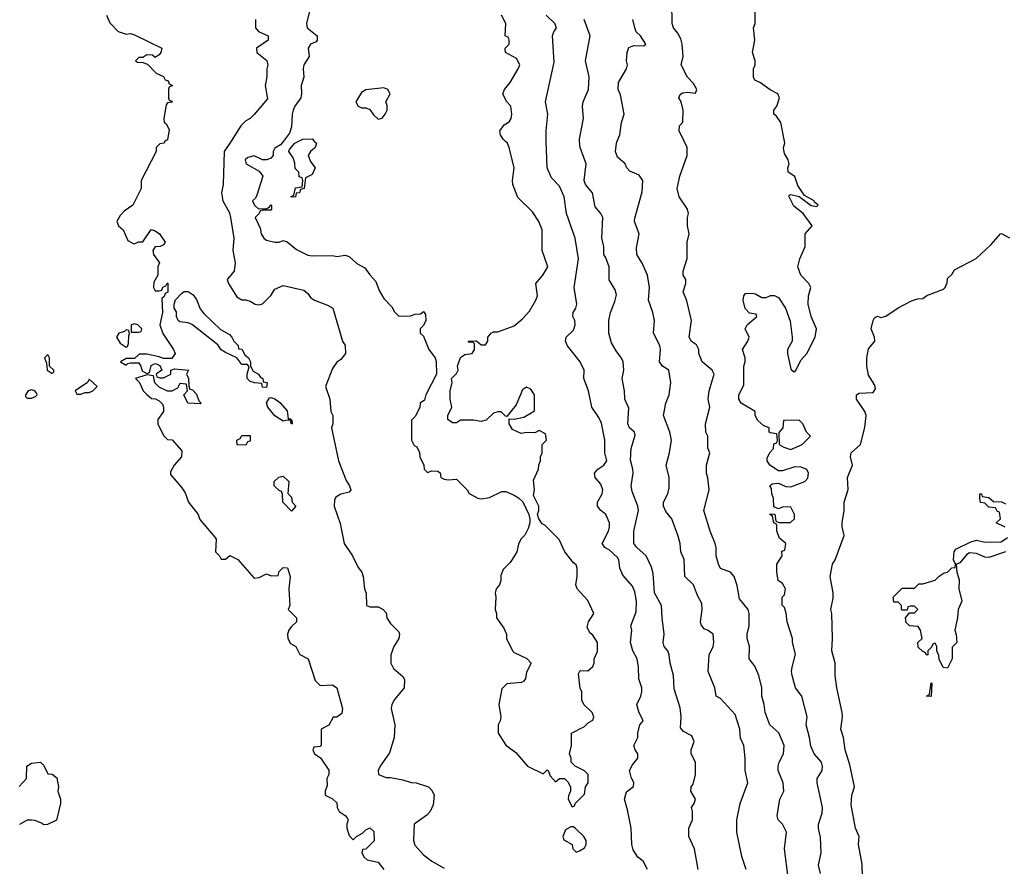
# Model space of a CAD drawing. Header units: inches. Extents: x 2601682 to 2755810, y 449311 to 584050.
# Tile 198 of 256: x 2643273 to 2648045, y 506485 to 510589. Entities that reach past the tile are written whole.
import ezdxf

# ---------------------------------------------------------------- set-up
doc = ezdxf.new("R2010")
doc.units = ezdxf.units.IN
doc.header["$MEASUREMENT"] = 0
doc.layers.add('C6540', color=7, linetype='Continuous')
doc.layers.add('C6541', color=7, linetype='Continuous')

msp = doc.modelspace()

# ---------------------------------------------------------------- linework, layer by layer
at = {"layer": 'C6540', "color": 2}
for points, elevation in [([(2643977.3, 510000), (2643974, 509990), (2643952.7, 509987.3), (2643934, 509970), (2643934, 509950), (2643862, 509810), (2643862, 509770), (2643822, 509690), (2643779.6, 509660.4), (2643759.8, 509640.2), (2643744.7, 509610), (2643752, 509590), (2643774, 509570), (2643798, 509518), (2643823.6, 509503.6), (2643830, 509502), (2643848.7, 509511.3), (2643870, 509512), (2643910, 509571), (2643930, 509564.7), (2643950.7, 509550.7), (2643978, 509510), (2643970, 509498), (2643954, 509490), (2643930, 509488), (2643918, 509470), (2643922, 509450), (2643951.3, 509410), (2643942, 509390), (2643942, 509350), (2643923.6, 509316.4), (2643922, 509290), (2643930, 509274), (2643950, 509274), (2643962, 509278), (2643967.3, 509292.7), (2643982, 509298), (2643988, 509312), (2643992, 509312), (2643991.6, 509268.4), (2643978, 509262), (2643972.7, 509247.3), (2643962, 509238), (2643964.7, 509170), (2643952, 509110), (2643967.3, 509067.3), (2644018, 508990), (2644026, 508970), (2644010, 508946), (2643970, 508946), (2643950, 508955.3), (2643890, 508968), (2643852.7, 508967.3), (2643830, 508946), (2643790, 508946), (2643762, 508930), (2643790, 508914), (2643798, 508922), (2643810, 508924.7), (2643850, 508924.7), (2643861, 508910), (2643866.4, 508886.4), (2643890, 508874), (2643902, 508878), (2643910, 508912), (2643930, 508922), (2643939.6, 508919.6), (2643952, 508912), (2643962, 508890), (2643934, 508870), (2643938, 508858), (2643952.7, 508852.7), (2643970, 508852), (2644006, 508870), (2644006, 508890), (2644024, 508896), (2644091, 508890), (2644082, 508870), (2644091.3, 508850), (2644092.7, 508812.7), (2644098, 508798), (2644110, 508794), (2644130, 508774), (2644142, 508742), (2644152, 508730), (2644150, 508726), (2644088, 508730), (2644068, 508770), (2644086, 508790), (2644082, 508822), (2644050, 508826), (2644038, 508802), (2644011.1, 508788.9), (2643990, 508788.7), (2643950, 508808), (2643928.9, 508828.9), (2643922, 508862), (2643890, 508868), (2643834, 508850), (2643854, 508830), (2643872, 508790), (2643890, 508772), (2643912.7, 508752.7), (2643931.6, 508751.6), (2643950, 508742), (2643965.4, 508725.4), (2643970.9, 508710.9), (2643971, 508690), (2643942, 508650), (2643942, 508630), (2643970, 508574), (2643990, 508554), (2644012.7, 508552.7), (2644059.6, 508499.6), (2644058, 508470), (2644022, 508430), (2644003.6, 508396.4), (2644003.6, 508383.6), (2644059.8, 508319.8), (2644074.8, 508294.8), (2644091, 508250), (2644138, 508190), (2644146.4, 508166.4), (2644219.8, 508079.8), (2644224.7, 508070), (2644222, 508010), (2644242, 507990), (2644250, 507974), (2644270, 507974), (2644291, 507991), (2644330, 507972), (2644410, 507882), (2644434.6, 507885.4), (2644470, 507902), (2644492.7, 507892.7), (2644526, 507894), (2644530, 507914), (2644550, 507934), (2644571.6, 507931.6), (2644584.7, 507890), (2644578, 507830), (2644582, 507750), (2644574, 507730), (2644614, 507690), (2644614, 507670), (2644590, 507648), (2644578, 507630), (2644571.3, 507610), (2644572, 507590), (2644585.4, 507565.4), (2644612, 507550), (2644631.6, 507511.6), (2644671.3, 507490), (2644705.4, 507385.4), (2644730, 507362), (2644790, 507364.7), (2644810.9, 507350.9), (2644838, 507250), (2644834.4, 507225.6), (2644810, 507208.7), (2644792, 507208), (2644771.1, 507168.9), (2644734, 507150), (2644734, 507070), (2644730, 507066), (2644698, 507062), (2644694, 507050), (2644702, 507030), (2644731.1, 507011.1), (2644771.1, 506951.1), (2644771.3, 506930), (2644762, 506910), (2644763.6, 506876.4), (2644754, 506850), (2644754, 506830), (2644790, 506812), (2644810, 506792), (2644812, 506770), (2644822, 506750), (2644850, 506732), (2644859.8, 506719.8), (2644864.7, 506710), (2644858, 506690), (2644858, 506670), (2644870, 506634), (2644890, 506614), (2644906, 506630), (2644934.6, 506645.4), (2644950, 506662), (2644970, 506672), (2644990, 506654), (2644990.7, 506609.3), (2644950, 506568), (2644934, 506566), (2644932, 506550), (2644942, 506530), (2644956.9, 506516.9), (2645010, 506504.7), (2645038, 506470)], 30), ([(2644297.4, 510000), (2644264.9, 509950), (2644258.8, 509790), (2644251, 509749), (2644257.3, 509710), (2644290, 509652), (2644294.8, 509630), (2644310.6, 509530), (2644306, 509470), (2644318, 509410), (2644312, 509370), (2644278, 509330), (2644284.7, 509310), (2644324.9, 509244.9), (2644350, 509231.3), (2644370, 509231.3), (2644390, 509224.7), (2644414, 509210), (2644430, 509206), (2644450, 509211.3), (2644490, 509252), (2644510, 509282), (2644550, 509301), (2644650, 509278), (2644670, 509262), (2644682.8, 509242.8), (2644702, 509230), (2644765.4, 509205.4), (2644791.3, 509190), (2644838, 509030), (2644851.3, 509010), (2644852, 508970), (2644830, 508942), (2644810.9, 508929.1), (2644790, 508898), (2644756, 508810), (2644776, 508750), (2644781, 508690), (2644791, 508670), (2644791.3, 508630), (2644784.7, 508610), (2644818.8, 508450), (2644854.8, 508354.8), (2644871.3, 508330), (2644878, 508310), (2644870, 508298), (2644830, 508288.7), (2644805.4, 508274.6), (2644799.6, 508260.4), (2644798, 508230), (2644827.1, 508147.1), (2644846, 508050), (2644886, 507990), (2644914, 507934), (2644931.3, 507910), (2644938, 507890), (2644944.7, 507830), (2644951.6, 507808.4), (2644954, 507750), (2644970, 507742), (2645010, 507742), (2645034, 507730), (2645050, 507714), (2645052, 507690), (2645070, 507662), (2645110, 507622), (2645114, 507610), (2645110.8, 507590), (2645086, 507550), (2645071.3, 507510), (2645071.3, 507470), (2645084.5, 507444.5), (2645130, 507404.7), (2645138.8, 507390), (2645136, 507350), (2645090, 507294), (2645077.3, 507270), (2645073.4, 507250), (2645090.7, 507170), (2645087.3, 507110), (2645065.2, 507034.8), (2645021, 506970), (2645011.3, 506950), (2645012, 506930), (2645050, 506916), (2645070, 506916), (2645130, 506904.7), (2645170, 506891.3), (2645194, 506890), (2645254, 506870), (2645270, 506854), (2645282, 506830), (2645276.9, 506783.1), (2645262, 506750), (2645246.4, 506733.6), (2645184.7, 506690), (2645181, 506610), (2645187.5, 506587.5), (2645230, 506541), (2645271.3, 506510), (2645330, 506476)], 34), ([(2644551.6, 510000), (2644538, 509982), (2644510, 509966), (2644502, 509950), (2644502, 509930), (2644490, 509918), (2644471.1, 509908.9), (2644450, 509908.7), (2644410, 509929), (2644378.8, 509921.2), (2644366, 509910), (2644371, 509890), (2644434.4, 509854.4), (2644451.3, 509830), (2644422, 509738), (2644416, 509724), (2644402, 509710), (2644412, 509690), (2644430, 509672), (2644470, 509674), (2644482, 509678), (2644490, 509692), (2644494, 509690), (2644494, 509670), (2644490, 509666), (2644450, 509666), (2644438, 509662), (2644434, 509650), (2644414, 509630), (2644438.8, 509578.8), (2644442.8, 509550), (2644456, 509530), (2644470, 509520.7), (2644510, 509510.8), (2644530, 509511), (2644550, 509518), (2644570, 509511.3), (2644614.4, 509474.4), (2644670, 509447.3), (2644690, 509444), (2644790, 509446), (2644810, 509441), (2644850, 509446.8), (2644870, 509441), (2644907.5, 509407.5), (2644946.4, 509386.4), (2644970, 509352), (2644999.8, 509319.8), (2645015.3, 509275.3), (2645038, 509238), (2645076.8, 509196.8), (2645090, 509172), (2645110, 509152), (2645167.3, 509152.7), (2645190, 509162), (2645216.4, 509163.6), (2645230, 509174), (2645239.6, 509159.6), (2645242, 509130), (2645230, 509106), (2645214, 509090), (2645214, 509070), (2645230, 509054), (2645256, 508990), (2645286, 508950), (2645292, 508932), (2645294, 508870), (2645241, 508770), (2645235.3, 508744.7), (2645214, 508730), (2645212, 508710), (2645202, 508690), (2645190, 508666), (2645172.7, 508647.3), (2645172, 508630), (2645172, 508550), (2645185.4, 508525.4), (2645198, 508518), (2645211.6, 508491.6), (2645212, 508470), (2645232, 508430), (2645234, 508410), (2645250, 508394), (2645270, 508402), (2645299.6, 508399.6), (2645311.6, 508391.6), (2645314, 508370), (2645330, 508362), (2645350, 508358), (2645390, 508362), (2645442, 508310), (2645451.6, 508291.6), (2645494, 508270), (2645510, 508266), (2645550, 508272), (2645610, 508301), (2645630, 508301), (2645670, 508284.7), (2645691.1, 508271.1), (2645710.9, 508250.9), (2645741, 508190), (2645746, 508170), (2645746, 508150), (2645738, 508122), (2645722, 508090), (2645702, 508070), (2645690, 508046), (2645682, 508010), (2645672, 507990), (2645650, 507958), (2645616.9, 507923.1), (2645605.4, 507894.6), (2645604.7, 507870), (2645598, 507850), (2645582, 507830), (2645578, 507810), (2645581, 507790), (2645578, 507730), (2645584.7, 507710), (2645584.7, 507690), (2645619.6, 507639.6), (2645632, 507610), (2645632, 507590), (2645662, 507530), (2645670, 507522), (2645731.6, 507491.6), (2645752, 507470), (2645730, 507426), (2645724.7, 507395.3), (2645716.9, 507383.1), (2645704.7, 507375.3), (2645634, 507370), (2645610, 507346), (2645596, 507270), (2645604.7, 507210), (2645602, 507190), (2645592, 507170), (2645592, 507130), (2645630, 507072), (2645676.9, 507036.9), (2645734, 506970), (2645810, 506934), (2645830, 506952), (2645834, 506950), (2645843.6, 506923.6), (2645870, 506894), (2645888.7, 506911.3), (2645914, 506910), (2645930, 506894), (2645942, 506870), (2645942, 506850), (2645932.7, 506827.3), (2645932, 506810), (2645950, 506774), (2645962, 506778), (2645966, 506790), (2646010, 506834), (2646015.3, 506870), (2646028, 506890), (2646028, 506930), (2646010, 506948), (2645966, 506970), (2645946, 506990), (2645946, 507010), (2645938, 507030), (2645948, 507070), (2645948, 507130), (2646010, 507162), (2646030, 507182), (2646050, 507194), (2646055.3, 507210), (2646048, 507230), (2646008, 507270), (2645998, 507290), (2645998, 507330), (2645988.9, 507348.9), (2645982, 507418), (2645990, 507434), (2646027.3, 507432.7), (2646050, 507454), (2646058, 507470), (2646058, 507490), (2646073.6, 507526.4), (2646074, 507570), (2646050, 507606), (2646036.4, 507616.4), (2646024, 507644), (2646029.2, 507670.8), (2646055.3, 507710), (2646026, 507774), (2645975.3, 507830), (2645969, 507850), (2645975.3, 507890), (2645975.3, 507930), (2645970, 507946), (2645956.4, 507956.4), (2645915.3, 508010), (2645888.4, 508068.4), (2645819, 508139), (2645805.6, 508145.6), (2645789, 508169), (2645782, 508190), (2645788.7, 508210), (2645788.7, 508230), (2645763.1, 508283.1), (2645768.7, 508310), (2645764, 508356), (2645788, 508410), (2645788.9, 508431.1), (2645798, 508450), (2645798, 508470), (2645806, 508490), (2645806, 508530), (2645826, 508550), (2645822, 508582), (2645790, 508598), (2645770, 508586), (2645730, 508588), (2645703.1, 508583.1), (2645662, 508602), (2645646, 508630), (2645646, 508654), (2645670, 508652), (2645717.2, 508662.8), (2645768, 508692), (2645768.7, 508770), (2645750, 508798), (2645730, 508808), (2645710, 508795.3), (2645678.5, 508721.5), (2645634, 508666), (2645627.3, 508667.3), (2645607.3, 508687.3), (2645590, 508688), (2645570, 508682), (2645533.2, 508646.8), (2645510, 508641.2), (2645472, 508648), (2645410, 508648), (2645390, 508635.3), (2645370, 508635.3), (2645348.7, 508650), (2645348.7, 508670), (2645368, 508710), (2645359, 508750), (2645359, 508790), (2645368.7, 508830), (2645366, 508850), (2645390, 508874), (2645398, 508890), (2645395.3, 508910), (2645409, 508951), (2645430, 508966), (2645466, 508970), (2645478, 508990), (2645478, 509018), (2645470, 509026), (2645450, 509026), (2645446, 509030), (2645487.3, 509032.7), (2645510, 509012), (2645530, 509012), (2645542, 509030), (2645542, 509050), (2645558, 509070), (2645570, 509076), (2645590, 509076), (2645670, 509104.7), (2645710, 509138), (2645744.1, 509175.9), (2645775.3, 509230), (2645782, 509250), (2645775.3, 509310), (2645809.3, 509350.7), (2645833.2, 509390), (2645805.2, 509470), (2645805.2, 509570), (2645789.2, 509610), (2645758, 509658), (2645687.2, 509727.2), (2645662.7, 509790), (2645661.2, 509810), (2645669, 509870), (2645646, 509970), (2645637.2, 509990), (2645626.6, 510000)], 38), ([(2644700.8, 510000), (2644711, 509990), (2644704.7, 509970), (2644682, 509950), (2644672, 509930), (2644682, 509902), (2644704.7, 509870), (2644690, 509838), (2644658, 509822), (2644652, 509770), (2644634, 509766), (2644630, 509748.7), (2644612.7, 509747.3), (2644610, 509728.7), (2644588, 509730), (2644602, 509738), (2644610, 509774), (2644642, 509778), (2644646, 509810), (2644642, 509822), (2644627.3, 509827.3), (2644626, 509850), (2644608, 509868), (2644607.3, 509892.7), (2644599, 509919), (2644578, 509950), (2644580.4, 509959.6), (2644606, 509990), (2644626, 510000)], 38), ([(2646315.3, 506470), (2646294, 506510), (2646268.7, 506530), (2646245.6, 506565.6), (2646239, 506590), (2646236, 506670), (2646219.3, 506759.3), (2646204, 506810), (2646214.6, 506845.4), (2646248.4, 506871.6), (2646248.7, 506890), (2646236.5, 506916.5), (2646229, 506950), (2646243.2, 506976.8), (2646269, 507010), (2646268.7, 507030), (2646255.3, 507050), (2646249.1, 507070.9), (2646268.7, 507110), (2646268.7, 507130), (2646278, 507170), (2646295.3, 507190), (2646273.6, 507233.6), (2646264, 507270), (2646284, 507310), (2646289, 507330), (2646289, 507350), (2646274, 507394), (2646272.7, 507450), (2646265.2, 507490), (2646245.2, 507530), (2646233.2, 507570), (2646239, 507630), (2646235.3, 507650), (2646261.5, 507718.5), (2646262, 507770), (2646254.7, 507814.7), (2646243.6, 507843.6), (2646195.5, 507895.5), (2646181.2, 507930), (2646176, 507970), (2646170, 507982), (2646130, 508019), (2646109, 508030), (2646095.3, 508050), (2646126, 508110), (2646132.3, 508130), (2646132.3, 508150), (2646114, 508190), (2646089, 508210), (2646074, 508230), (2646074, 508250), (2646095.3, 508290), (2646099, 508310), (2646090, 508338), (2646062, 508370), (2646059, 508390), (2646075.3, 508410), (2646104, 508430), (2646119, 508450), (2646108.7, 508490), (2646108.9, 508551.1), (2646092.5, 508632.5), (2646080.2, 508660.2), (2646045.2, 508710), (2646029.3, 508789.3), (2646008, 508850), (2646008.7, 508890), (2645989.2, 508930), (2645928.2, 509008.2), (2645918, 509030), (2645921.2, 509050), (2645956.6, 509083.4), (2645965.2, 509110), (2645964, 509130), (2645954, 509150), (2645955.3, 509170), (2645969.1, 509190.9), (2645972.7, 509210), (2645960.9, 509290), (2645981.6, 509430), (2645964.5, 509530), (2645922.9, 509650), (2645912, 509730), (2645890, 509782), (2645850, 509822), (2645828.9, 509871.1), (2645825.4, 510000)], 34), ([(2646561.2, 506470), (2646544, 506570), (2646515.3, 506630), (2646515.3, 506670), (2646533.2, 506710), (2646534, 506750), (2646529, 506770), (2646542, 506790), (2646548, 506810), (2646526, 506850), (2646528, 506870), (2646536.4, 506883.6), (2646548, 506930), (2646548, 506990), (2646528, 507030), (2646528, 507050), (2646542, 507090), (2646530, 507118), (2646490, 507138), (2646476.4, 507156.4), (2646479, 507210), (2646473.6, 507253.6), (2646445.6, 507345.6), (2646441.2, 507410), (2646426, 507470), (2646421.2, 507510), (2646414, 507530), (2646397.2, 507550), (2646392.3, 507570), (2646397, 507610), (2646386, 507690), (2646384, 507750), (2646349, 507810), (2646343.7, 507903.7), (2646335.5, 507935.5), (2646309.3, 507990), (2646264, 508030), (2646248.7, 508050), (2646249.3, 508110), (2646272.7, 508210), (2646269.3, 508230), (2646241.6, 508301.6), (2646237, 508330), (2646246, 508390), (2646245.2, 508410), (2646233.6, 508453.6), (2646236, 508510), (2646255.5, 508575.5), (2646253.2, 508590), (2646229.2, 508610), (2646221.2, 508630), (2646225.2, 508705.2), (2646206, 508750), (2646203.7, 508790), (2646192.7, 508850), (2646201.2, 508890), (2646197.2, 508930), (2646190, 508948), (2646163.2, 508983.2), (2646142, 509022), (2646129, 509070), (2646129, 509130), (2646137.2, 509170), (2646157.5, 509222.5), (2646164.7, 509255.3), (2646158.9, 509278.9), (2646130, 509328), (2646129.4, 509390), (2646114.2, 509434.2), (2646104, 509450), (2646104, 509490), (2646094, 509530), (2646099.3, 509630), (2646089.5, 509649.5), (2646061.5, 509681.5), (2646048.9, 509748.9), (2646015.3, 509790), (2646009.2, 509810), (2646019, 509890), (2645989.3, 509970), (2645986.8, 510000)], 30), ([(2646794, 506470), (2646772.5, 506532.5), (2646749, 506650), (2646749, 506710), (2646765.2, 506790), (2646801.2, 506890), (2646789.5, 506949.5), (2646789.3, 507009.3), (2646782, 507070), (2646766, 507106), (2646762.7, 507150), (2646740.2, 507220.2), (2646670, 507298), (2646648, 507310), (2646642, 507350), (2646609, 507430), (2646614, 507510), (2646633.2, 507550), (2646637.2, 507570), (2646633.2, 507610), (2646610, 507628), (2646590, 507635.3), (2646576, 507656), (2646572.7, 507670), (2646581.2, 507730), (2646579.3, 507759.3), (2646558, 507798), (2646539, 507850), (2646497.2, 507890), (2646492.9, 507972.9), (2646478, 508010), (2646474, 508050), (2646464.7, 508084.7), (2646433.2, 508170), (2646404.4, 508204.4), (2646392.7, 508230), (2646393.2, 508250), (2646414, 508290), (2646420.2, 508319.8), (2646421.2, 508370), (2646406, 508430), (2646422.7, 508490), (2646432.7, 508550), (2646424, 508590), (2646394, 508670), (2646404, 508730), (2646421.2, 508770), (2646429, 508830), (2646419, 508890), (2646388.7, 508910), (2646373.2, 508930), (2646378, 508990), (2646375.1, 509010), (2646345.2, 509070), (2646349.2, 509130), (2646341.2, 509170), (2646321.2, 509230), (2646326, 509290), (2646316, 509350), (2646290, 509408.7), (2646264, 509450), (2646263.1, 509483.1), (2646275.3, 509550), (2646253.2, 509610), (2646253.6, 509626.4), (2646290, 509754), (2646293.2, 509810), (2646275.5, 509835.5), (2646230, 509855.3), (2646215.3, 509870), (2646208, 509890), (2646170, 509922), (2646161.2, 509950), (2646165.2, 509990), (2646169.2, 510000)], 26), ([(2646997, 506430), (2646979.3, 506570), (2646989.2, 506650), (2646970, 506688.7), (2646948.7, 506710), (2646944, 506730), (2646957.2, 506810), (2646977.2, 506850), (2646973.2, 506890), (2646949.3, 506949.3), (2646949.2, 506970), (2646953.2, 506990), (2646974.5, 507030), (2646977.6, 507070), (2646951.4, 507131.4), (2646909.2, 507170), (2646886, 507230), (2646881.2, 507270), (2646869.3, 507310), (2646869.2, 507350), (2646856, 507410), (2646835.9, 507455.9), (2646809.2, 507490), (2646809.3, 507550), (2646799.3, 507590), (2646799.3, 507610), (2646809.2, 507650), (2646809, 507710), (2646804, 507730), (2646760.9, 507780.9), (2646750, 507846), (2646735.3, 507890), (2646718, 507910), (2646670, 507929.2), (2646659, 507950), (2646649.2, 507990), (2646649.1, 508029.1), (2646644, 508050), (2646619, 508110), (2646589.1, 508209.1), (2646614, 508310), (2646608.4, 508368.4), (2646602, 508390), (2646602, 508430), (2646618, 508490), (2646608.4, 508511.6), (2646608, 508570), (2646599, 508590), (2646597.2, 508630), (2646617.2, 508710), (2646609.2, 508750), (2646615.3, 508790), (2646639.3, 508870), (2646629, 508890), (2646581.2, 508930), (2646565.2, 508970), (2646564, 508990), (2646552.7, 509012.7), (2646529.5, 509029.5), (2646517.2, 509050), (2646529.2, 509130), (2646505.6, 509225.6), (2646489, 509270), (2646502, 509310), (2646502, 509330), (2646489, 509350), (2646489.1, 509369.1), (2646508.4, 509431.6), (2646508.7, 509510), (2646517.2, 509550), (2646509, 509590), (2646509, 509630), (2646514, 509650), (2646509, 509670), (2646469, 509730), (2646459, 509770), (2646473.2, 509830), (2646508.7, 509930), (2646508, 509970), (2646493.2, 510000)], 22), ([(2647154, 506450), (2647145.2, 506490), (2647157.2, 506550), (2647154.6, 506625.4), (2647144, 506670), (2647144, 506690), (2647162, 506742), (2647164, 506770), (2647137.2, 506890), (2647137.2, 506910), (2647162, 506950), (2647164, 506970), (2647159, 506990), (2647124, 507030), (2647106.8, 507066.8), (2647101.2, 507110), (2647084, 507170), (2647089, 507210), (2647064, 507310), (2647033.2, 507350), (2647017.2, 507410), (2647013.2, 507430), (2647016, 507450), (2647032.7, 507512.7), (2647019, 507570), (2647019, 507590), (2646993.2, 507670), (2646987.3, 507712.7), (2646979, 507739), (2646968.4, 507751.6), (2646968, 507790), (2646979, 507801), (2646984, 507830), (2646970, 507855.3), (2646949, 507870), (2646942.7, 507910), (2646942, 507950), (2646968, 507990), (2646967.3, 508012.7), (2646982, 508018), (2646986, 508050), (2646955.3, 508075.3), (2646942, 508110), (2646942, 508142), (2646928, 508150), (2646922, 508182), (2646908, 508190), (2646910, 508194), (2646932.7, 508192.7), (2646938, 508158), (2646952, 508152), (2647008.4, 508151.6), (2647028, 508170), (2647028, 508190), (2647010, 508226), (2646972.7, 508227.3), (2646950, 508218), (2646927.3, 508227.3), (2646926, 508270), (2646918, 508290), (2646916.4, 508316.4), (2646908, 508330), (2646920.4, 508339.6), (2646950, 508342), (2646985.4, 508325.4), (2647010, 508324.7), (2647078, 508350), (2647092.9, 508367.1), (2647095.3, 508390), (2647088.4, 508408.4), (2647060.4, 508420.4), (2647030, 508422), (2646970, 508402), (2646950, 508402), (2646909.2, 508429.2), (2646895.3, 508450), (2646896.4, 508463.6), (2646908.4, 508491.6), (2646926, 508510), (2646927.3, 508532.7), (2646942, 508538), (2646946, 508550), (2646942, 508582), (2646910, 508586), (2646906, 508590), (2646906, 508610), (2646880.2, 508620.2), (2646850, 508646), (2646838, 508670), (2646838, 508690), (2646769.3, 508729.3), (2646758, 508750), (2646758, 508770), (2646783.1, 508816.9), (2646782, 508910), (2646788.7, 508930), (2646788.7, 508950), (2646775.3, 508990), (2646802, 509030), (2646808, 509050), (2646788.7, 509090), (2646798, 509110), (2646846, 509150), (2646842, 509162), (2646810, 509166), (2646789.3, 509189.3), (2646779, 509230), (2646782, 509250), (2646790, 509262), (2646823.6, 509263.6), (2646839.6, 509259.6), (2646870, 509242), (2646890, 509242), (2646911.6, 509251.6), (2646931.6, 509251.6), (2646950, 509242), (2646984.7, 509190), (2647007.5, 509127.5), (2647016, 509050), (2647016, 509030), (2646994.8, 508990), (2646994.8, 508970), (2647010, 508894), (2647023.6, 508883.6), (2647030, 508882), (2647033.6, 508886.4), (2647060.2, 508939.8), (2647088, 508970), (2647128, 509050), (2647134, 509090), (2647109.4, 509149.4), (2647094, 509210), (2647095.3, 509250), (2647108, 509290), (2647098, 509310), (2647059, 509350), (2647044, 509390), (2647053.2, 509430), (2647079, 509490), (2647079, 509550), (2647114, 509590), (2647070, 509649), (2647025.6, 509685.6), (2647002, 509730), (2647002, 509738), (2647010, 509742), (2647051.3, 509731.3), (2647108.1, 509688.1), (2647136, 509684), (2647142, 509690), (2647124.7, 509704.7), (2647124, 509710), (2647077.2, 509737.2), (2647044.5, 509784.5), (2647029.1, 509829.1), (2646998, 509850), (2646995.3, 509870), (2647002, 509890), (2646998, 509910), (2646980.4, 509940.4), (2646976.4, 509956.4), (2646975.3, 509970), (2646982, 509990), (2646979.9, 510000)], 18), ([(2647357.2, 506430), (2647355.5, 506495.5), (2647339, 506590), (2647342, 506630), (2647324, 506670), (2647303.2, 506783.2), (2647305.2, 506830), (2647319, 506870), (2647296.6, 506976.6), (2647273.2, 507050), (2647266, 507110), (2647252.7, 507150), (2647260.9, 507210), (2647259.3, 507230), (2647233.2, 507350), (2647225.2, 507410), (2647225.2, 507470), (2647209.2, 507530), (2647212.7, 507590), (2647209, 507710), (2647204, 507730), (2647215.5, 507784.5), (2647216, 507810), (2647201.2, 507890), (2647212.7, 507950), (2647225.2, 507970), (2647268.4, 508088.4), (2647259, 508130), (2647259.3, 508150), (2647269.2, 508210), (2647269.2, 508250), (2647288.9, 508311.1), (2647285.2, 508370), (2647309, 508430), (2647299, 508470), (2647302, 508490), (2647348.7, 508530), (2647368.7, 508611.3), (2647375.3, 508670), (2647369, 508690), (2647329, 508750), (2647328.9, 508771.1), (2647342, 508778), (2647410, 508782), (2647420.4, 508799.6), (2647418, 508818), (2647386.3, 508866.3), (2647379.3, 508910), (2647379.3, 508950), (2647386, 508994), (2647418, 509030), (2647415.3, 509050), (2647399, 509090), (2647408.9, 509131.1), (2647416.4, 509143.6), (2647430, 509152), (2647446, 509146), (2647470, 509151.3), (2647530, 509192), (2647594.6, 509225.4), (2647624.7, 509235.3), (2647650, 509238), (2647670, 509251.3), (2647750, 509282), (2647758, 509290), (2647767.3, 509312.7), (2647770, 509334), (2647790, 509354), (2647803.1, 509376.9), (2647908.4, 509431.6), (2647980.4, 509499.6), (2648026, 509550), (2648031.6, 509551.6), (2648070, 509532)], 14), ([(2648048.4, 508128.4), (2648006, 508150), (2648026, 508170), (2648022, 508202), (2648010, 508206), (2648002, 508222), (2647970, 508226), (2647950, 508246), (2647930, 508248), (2647926, 508270), (2647926, 508290), (2647928.9, 508291.1), (2647934, 508290), (2647938, 508278), (2647970, 508272), (2647992.7, 508252.7), (2648031.1, 508251.1), (2648050, 508242)], 10), ([(2648050, 508008.7), (2647970, 507982), (2647950, 507984), (2647910, 508001.2), (2647876, 508004), (2647862.8, 507997.2), (2647830, 507955.3), (2647811.6, 507948.4), (2647814.8, 507910), (2647826.4, 507873.6), (2647824, 507830), (2647838.8, 507770), (2647821, 507730), (2647818, 507690), (2647804.7, 507630), (2647812, 507608), (2647814, 507570), (2647792.7, 507547.3), (2647792, 507490), (2647770, 507446), (2647748.4, 507448.4), (2647728.4, 507488.4), (2647727.3, 507507.3), (2647718, 507530), (2647718, 507550), (2647710, 507566), (2647698, 507562), (2647692.7, 507547.3), (2647674, 507530), (2647674, 507510), (2647670, 507508), (2647662, 507522), (2647650, 507526), (2647627.3, 507547.3), (2647626, 507570), (2647646, 507590), (2647638, 507630), (2647627.3, 507647.3), (2647586, 507650), (2647570, 507666), (2647566, 507690), (2647586, 507714), (2647610, 507714), (2647626, 507730), (2647610, 507746), (2647590, 507746), (2647578, 507742), (2647574, 507726), (2647550, 507726), (2647546, 507730), (2647546, 507750), (2647530, 507766), (2647510, 507766), (2647506, 507790), (2647550, 507834), (2647610, 507834), (2647630, 507854), (2647650, 507854), (2647710, 507871.3), (2647729.2, 507890.8), (2647753.2, 507906.8), (2647768.9, 507911.1), (2647790, 507932), (2647806, 507934), (2647808, 507950), (2647799, 507970), (2647802, 508010), (2647810, 508022), (2647882, 508058), (2647910, 508066), (2647950, 508056), (2648030, 508058), (2648060.4, 508079.6)], 10), ([(2643270, 506872), (2643306, 506910), (2643308.7, 506970), (2643330, 506984.7), (2643374, 506990), (2643390, 506974), (2643410, 506934), (2643430, 506932), (2643453.7, 506913.7), (2643461, 506870), (2643458, 506850), (2643471.3, 506810), (2643471.3, 506790), (2643450.9, 506709.1), (2643407.3, 506687.3), (2643390, 506686), (2643376.4, 506696.4), (2643347.3, 506707.3), (2643330, 506708), (2643310, 506708), (2643271.6, 506688.4)], 26)]:
    msp.add_lwpolyline(points, dxfattribs=dict(at, elevation=elevation))
for points, elevation in [([(2644470, 508806), (2644450, 508808), (2644446, 508826), (2644411.3, 508828.7), (2644390, 508835.3), (2644375.3, 508850), (2644375.3, 508870), (2644386, 508906), (2644378, 508918), (2644350, 508918), (2644326, 508950), (2644270, 508975.3), (2644250, 508989), (2644233.2, 509013.2), (2644110, 509109), (2644090, 509119), (2644050, 509124), (2644042, 509130), (2644034, 509150), (2644032.5, 509172.5), (2644022, 509190), (2644022, 509210), (2644028.7, 509231.3), (2644058, 509262), (2644070, 509272), (2644090, 509272), (2644114.4, 509254.4), (2644130, 509232), (2644147.3, 509187.3), (2644165.2, 509165.2), (2644247.1, 509087.1), (2644290, 509062), (2644302, 509050), (2644311.1, 509031.1), (2644332, 509010), (2644334, 508994), (2644350, 508992), (2644364.7, 508964.7), (2644382, 508950), (2644391.3, 508930), (2644392, 508910), (2644405.4, 508885.4), (2644430, 508871.3), (2644438, 508858), (2644452, 508850), (2644454, 508834), (2644472, 508830)], 30), ([(2643790, 509086), (2643782, 509078), (2643754, 509070), (2643742, 509050), (2643761, 509021), (2643790, 509002), (2643795.3, 509004.7), (2643800.4, 509019.6), (2643802, 509058), (2643806, 509066), (2643802, 509082)], 30), ([(2643830, 509115.3), (2643814, 509110), (2643814, 509074), (2643850, 509074), (2643862, 509078), (2643866, 509090), (2643846, 509110)], 30), ([(2643410, 508966), (2643394, 508950), (2643403.6, 508923.6), (2643406, 508890), (2643430, 508874), (2643438, 508882), (2643438, 508890), (2643418, 508910), (2643418, 508950)], 30), ([(2643610, 508846), (2643602, 508830), (2643542, 508790), (2643550, 508774), (2643570, 508774), (2643590, 508782), (2643610, 508781), (2643628, 508790), (2643648, 508810)], 30), ([(2643330, 508795.3), (2643314, 508790), (2643302, 508770), (2643302, 508762), (2643310, 508754), (2643330, 508754), (2643350, 508762), (2643358, 508770), (2643356.4, 508776.4), (2643346, 508790)], 30), ([(2644574, 508654), (2644586, 508654), (2644592, 508648), (2644594, 508630), (2644590, 508628), (2644586, 508646), (2644570, 508648), (2644550, 508642), (2644510, 508668.7), (2644475.3, 508710), (2644469.1, 508730.9), (2644484, 508756), (2644490, 508758), (2644510, 508751), (2644533.7, 508733.7), (2644570, 508692)], 30), ([(2647050, 508648), (2646974, 508646), (2646972, 508610), (2646952.7, 508587.3), (2646954, 508530), (2646976.9, 508516.9), (2647010, 508506), (2647066, 508530), (2647106, 508570), (2647086, 508590), (2647068, 508630)], 18), ([(2644370, 508526), (2644327.3, 508527.3), (2644326, 508550), (2644342, 508558), (2644350, 508574), (2644390, 508574), (2644390, 508546), (2644378, 508542)], 30), ([(2644590, 508206), (2644548, 508250), (2644547.3, 508287.3), (2644542, 508302), (2644530, 508306), (2644506, 508330), (2644506, 508350), (2644528.4, 508371.6), (2644550, 508376), (2644578, 508350), (2644572.7, 508292.7), (2644590, 508274), (2644594, 508250), (2644612, 508230)], 30), ([(2647690, 507308), (2647668, 507310), (2647682, 507318), (2647690, 507374), (2647694, 507370)], 10), ([(2645956.4, 506676.4), (2645943.6, 506676.4), (2645918, 506662), (2645904.7, 506630), (2645910, 506614), (2645951.3, 506591.3), (2645954, 506570), (2645970, 506554), (2645990, 506562), (2646010, 506574), (2646018, 506590), (2646018, 506610), (2646008, 506630), (2645966, 506670)], 38)]:
    msp.add_lwpolyline(points, close=True, dxfattribs=dict(at, elevation=elevation))
at = {"layer": 'C6541', "color": 2}
for points, elevation in [([(2646493.2, 510000), (2646468.7, 510050), (2646470, 510074), (2646487.3, 510092.7), (2646488.7, 510150), (2646479, 510190), (2646468, 510210), (2646474, 510226), (2646486, 510234), (2646510, 510237.3), (2646548, 510232), (2646554, 510250), (2646538.9, 510278.9), (2646509.6, 510309.6), (2646479, 510370), (2646488.9, 510411.1), (2646484, 510470), (2646476.5, 510496.5), (2646463.1, 510523.1), (2646442, 510550), (2646435.3, 510570), (2646434, 510670)], 22), ([(2646979.9, 510000), (2646961.2, 510090), (2646940.4, 510120.4), (2646928, 510130), (2646928.7, 510150), (2646942, 510170), (2646955.3, 510210), (2646948, 510230), (2646910, 510248.7), (2646863.1, 510283.1), (2646835.3, 510295.3), (2646829, 510310), (2646829, 510351), (2646838, 510370), (2646838, 510390), (2646824, 510430), (2646835.3, 510490), (2646828.7, 510550), (2646838, 510570), (2646838, 510650)], 18), ([(2643694, 510610), (2643710, 510574), (2643750, 510532), (2643790, 510518), (2643810, 510521), (2643830, 510516), (2643962, 510450), (2643958, 510430), (2643950, 510418), (2643930, 510406), (2643916.4, 510416.4), (2643890, 510418), (2643870, 510406), (2643850, 510406), (2643834, 510390), (2643843.6, 510383.6), (2643870, 510382), (2643892.7, 510372.7), (2643934, 510330), (2643970, 510314), (2643978, 510298), (2643992.7, 510292.7), (2643998, 510278), (2644014, 510270), (2643998, 510262), (2643994, 510250), (2643994, 510210), (2643998, 510198), (2644010, 510194), (2644011.6, 510188.4), (2643990, 510186), (2643983.6, 510176.4), (2643972, 510110), (2643972.7, 510092.7), (2643983.6, 510083.6), (2643996.9, 510056.9), (2643990, 510006), (2643978, 510002), (2643977.3, 510000)], 30), ([(2644678, 510630), (2644662.8, 510570), (2644666.8, 510550), (2644714.8, 510510), (2644714.8, 510490), (2644710, 510482), (2644682, 510470), (2644671.3, 510450), (2644676, 510410), (2644650.8, 510370), (2644646.8, 510350), (2644650.7, 510310), (2644637.3, 510270), (2644639.3, 510230), (2644635.5, 510210), (2644607.3, 510170), (2644599.1, 510150), (2644593.4, 510130), (2644590.8, 510069.2), (2644581, 510039), (2644551.6, 510000)], 38), ([(2645626.6, 510000), (2645616, 510010), (2645603.7, 510030), (2645600.9, 510050), (2645621.6, 510078.4), (2645645.6, 510094.4), (2645655.3, 510110), (2645659, 510130), (2645654, 510170), (2645632.9, 510192.9), (2645614, 510230), (2645622, 510250), (2645650, 510284.7), (2645689.2, 510350), (2645697.2, 510370), (2645680.2, 510400.2), (2645628, 510430), (2645626, 510450), (2645646, 510470), (2645646, 510490), (2645642, 510502), (2645626, 510510), (2645628.7, 510570), (2645608.7, 510610)], 38), ([(2645825.4, 510000), (2645824, 510050), (2645833.2, 510130), (2645821.2, 510190), (2645862.7, 510382.7), (2645856, 510510), (2645861.2, 510530), (2645874, 510550), (2645866, 510570), (2645824, 510610)], 34), ([(2644416, 510590), (2644416, 510550), (2644430.7, 510530.7), (2644478, 510510), (2644478, 510490), (2644421, 510450), (2644422.8, 510430), (2644470.6, 510390.6), (2644476, 510370), (2644471.3, 510350), (2644471.6, 510311.6), (2644462.8, 510270), (2644474.8, 510205.2), (2644410, 510128.7), (2644390.6, 510109.4), (2644370, 510099), (2644345.8, 510074.2), (2644297.4, 510000)], 34), ([(2645986.8, 510000), (2645986, 510010), (2646005.2, 510110), (2646001.2, 510170), (2646004, 510190), (2646029.2, 510250), (2646032.5, 510312.5), (2646016, 510390), (2646037.2, 510510), (2646009, 510590)], 30), ([(2646169.2, 510000), (2646181.2, 510030), (2646189.1, 510090.9), (2646202, 510130), (2646185.2, 510225.2), (2646174, 510250), (2646175.3, 510284.7), (2646214, 510350), (2646219, 510370), (2646214, 510390), (2646217.2, 510430), (2646226, 510454), (2646250, 510464), (2646298, 510462), (2646308, 510470), (2646281.2, 510510), (2646261.2, 510530), (2646254, 510550), (2646244, 510590)], 26), ([(2644626, 510000), (2644646, 510010), (2644690, 510010.7), (2644700.8, 510000)], 38)]:
    msp.add_lwpolyline(points, dxfattribs=dict(at, elevation=elevation))
at = {"layer": 'C6541', "color": 2, "elevation": 42}
msp.add_lwpolyline([(2645038, 510258), (2644950, 510248.7), (2644930, 510235.3), (2644902, 510190), (2644914, 510170), (2644930, 510162), (2644950, 510162), (2644970, 510154), (2644987.1, 510127.1), (2645010, 510106), (2645030, 510111), (2645045.2, 510130), (2645054, 510150), (2645053.6, 510173.6), (2645048, 510190), (2645068, 510230), (2645058, 510250)], close=True, dxfattribs=at)

doc.saveas('drawing.dxf')
